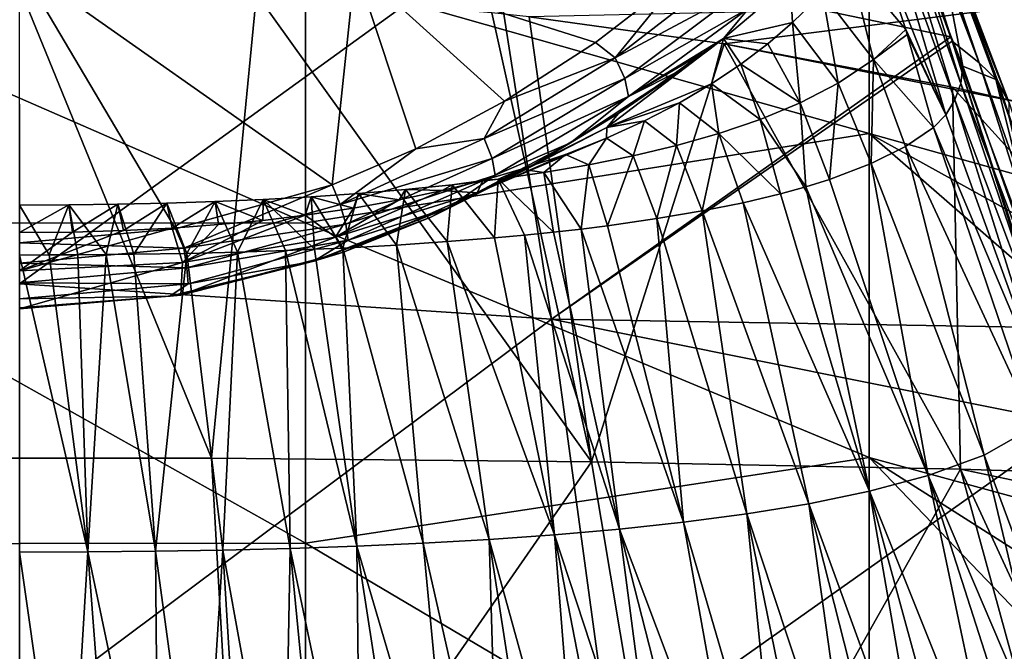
# Model space of a CAD drawing. Header units: millimetres. Extents: x -25 to 26, y -375 to 195.
# Tile 53 of 57: x 0 to 13.27, y 179.06 to 187.57. Entities that reach past the tile are written whole.
import ezdxf

# ---------------------------------------------------------------- set-up
doc = ezdxf.new("R2010")
doc.units = ezdxf.units.MM
doc.header["$LTSCALE"] = 20.092208
for name, color, linetype in [('100', 7, 'CONTINUOUS'), ('104', 7, 'CONTINUOUS'), ('117', 7, 'CONTINUOUS'), ('12', 7, 'CONTINUOUS'), ('24', 7, 'CONTINUOUS'), ('26', 7, 'CONTINUOUS'), ('28', 7, 'CONTINUOUS'), ('29', 7, 'CONTINUOUS'), ('41', 7, 'CONTINUOUS'), ('55', 7, 'CONTINUOUS'), ('56', 7, 'CONTINUOUS'), ('67', 7, 'CONTINUOUS'), ('74', 7, 'CONTINUOUS')]:
    doc.layers.add(name, color=color, linetype=linetype)

msp = doc.modelspace()

# ---------------------------------------------------------------- linework, layer by layer
at = {"layer": '100', "color": 7, "linetype": 'CONTINUOUS', "true_color": 0xa2afbf}
for points in [[(18.749, 187.941, 212.017), (18.749, 186.963, 203.874), (11.452, 190.809, 218.651), (18.749, 187.941, 212.017)], [(11.452, 190.809, 218.651), (18.749, 186.963, 203.874), (11.452, 189.09, 202.371), (11.452, 190.809, 218.651)], [(11.452, 189.09, 202.371), (11.452, 186.037, 186.288), (3.855, 188.199, 190.614), (11.452, 189.09, 202.371)], [(18.749, 185.653, 195.819), (18.749, 183.999, 187.776), (11.452, 189.09, 202.371), (18.749, 185.653, 195.819)], [(11.452, 189.09, 202.371), (18.749, 183.999, 187.776), (11.452, 186.037, 186.288), (11.452, 189.09, 202.371)], [(18.749, 186.963, 203.874), (18.749, 185.653, 195.819), (11.452, 189.09, 202.371), (18.749, 186.963, 203.874)], [(3.855, 188.199, 190.614), (3.855, 184.836, 176.905), (-3.834, 188.193, 190.576), (3.855, 188.199, 190.614)], [(-3.834, 188.193, 190.576), (3.855, 184.836, 176.905), (-3.834, 184.829, 176.875), (-3.834, 188.193, 190.576)], [(3.855, 188.199, 190.614), (11.452, 186.037, 186.288), (3.855, 184.836, 176.905), (3.855, 188.199, 190.614)], [(11.452, 186.037, 186.288), (11.452, 181.67, 170.511), (3.855, 184.836, 176.905), (11.452, 186.037, 186.288)], [(18.749, 182.004, 179.787), (18.749, 179.68, 171.904), (11.452, 186.037, 186.288), (18.749, 182.004, 179.787)], [(11.452, 186.037, 186.288), (18.749, 179.68, 171.904), (11.452, 181.67, 170.511), (11.452, 186.037, 186.288)], [(18.749, 183.999, 187.776), (18.749, 182.004, 179.787), (11.452, 186.037, 186.288), (18.749, 183.999, 187.776)], [(3.855, 184.836, 176.905), (3.855, 180.513, 163.468), (-3.834, 184.829, 176.875), (3.855, 184.836, 176.905)], [(-3.834, 184.829, 176.875), (3.855, 180.513, 163.468), (-3.834, 180.507, 163.445), (-3.834, 184.829, 176.875)], [(3.855, 184.836, 176.905), (11.452, 181.67, 170.511), (3.855, 180.513, 163.468), (3.855, 184.836, 176.905)], [(11.452, 181.67, 170.511), (11.452, 176.019, 155.147), (3.855, 180.513, 163.468), (11.452, 181.67, 170.511)], [(18.749, 177.031, 164.133), (18.749, 174.06, 156.479), (11.452, 181.67, 170.511), (18.749, 177.031, 164.133)], [(11.452, 181.67, 170.511), (18.749, 174.06, 156.479), (11.452, 176.019, 155.147), (11.452, 181.67, 170.511)], [(18.749, 179.68, 171.904), (18.749, 177.031, 164.133), (11.452, 181.67, 170.511), (18.749, 179.68, 171.904)], [(3.855, 180.513, 163.468), (3.855, 175.252, 150.369), (-3.834, 180.507, 163.445), (3.855, 180.513, 163.468)], [(-3.834, 180.507, 163.445), (3.855, 175.252, 150.369), (-3.834, 175.248, 150.354), (-3.834, 180.507, 163.445)], [(3.855, 180.513, 163.468), (11.452, 176.019, 155.147), (3.855, 175.252, 150.369), (3.855, 180.513, 163.468)]]:
    msp.add_3dface(points, dxfattribs=at)
at = {"layer": '104', "color": 7, "linetype": 'CONTINUOUS', "true_color": 0xa2afbf}
for points in [[(-2.589, 181.662, 261.904), (2.587, 181.662, 261.904), (-0.001, 188.007, 258.372), (-2.589, 181.662, 261.904)], [(-0.001, 188.007, 258.372), (2.587, 181.662, 261.904), (3.191, 187.922, 258.272), (-0.001, 188.007, 258.372)], [(2.587, 181.662, 261.904), (7.711, 181.611, 261.179), (3.191, 187.922, 258.272), (2.587, 181.662, 261.904)], [(3.191, 187.922, 258.272), (7.711, 181.611, 261.179), (6.364, 187.668, 257.973), (3.191, 187.922, 258.272)], [(6.364, 187.668, 257.973), (7.711, 181.611, 261.179), (6.868, 187.611, 257.906), (6.364, 187.668, 257.973)], [(6.868, 187.611, 257.906), (7.711, 181.611, 261.179), (9.499, 187.247, 257.473), (6.868, 187.611, 257.906)], [(7.711, 181.611, 261.179), (12.682, 181.511, 259.744), (9.499, 187.247, 257.473), (7.711, 181.611, 261.179)], [(9.499, 187.247, 257.473), (12.682, 181.511, 259.744), (12.575, 186.666, 256.773), (9.499, 187.247, 257.473)], [(12.682, 181.511, 259.744), (17.387, 181.36, 257.636), (12.575, 186.666, 256.773), (12.682, 181.511, 259.744)], [(12.575, 186.666, 256.773), (17.387, 181.36, 257.636), (13.533, 186.45, 256.511), (12.575, 186.666, 256.773)], [(-2.98, 174.786, 264.362), (2.978, 174.786, 264.362), (-2.589, 181.662, 261.904), (-2.98, 174.786, 264.362)], [(-2.589, 181.662, 261.904), (2.978, 174.786, 264.362), (2.587, 181.662, 261.904), (-2.589, 181.662, 261.904)], [(2.587, 181.662, 261.904), (2.978, 174.786, 264.362), (7.711, 181.611, 261.179), (2.587, 181.662, 261.904)], [(2.978, 174.786, 264.362), (8.866, 174.722, 263.451), (7.711, 181.611, 261.179), (2.978, 174.786, 264.362)], [(7.711, 181.611, 261.179), (8.866, 174.722, 263.451), (12.682, 181.511, 259.744), (7.711, 181.611, 261.179)], [(8.866, 174.722, 263.451), (14.592, 174.543, 261.646), (12.682, 181.511, 259.744), (8.866, 174.722, 263.451)], [(14.592, 174.543, 261.646), (15.289, 175.872, 260.948), (12.682, 181.511, 259.744), (14.592, 174.543, 261.646)], [(12.682, 181.511, 259.744), (15.289, 175.872, 260.948), (17.125, 180.579, 258.17), (12.682, 181.511, 259.744)], [(17.387, 181.36, 257.636), (12.682, 181.511, 259.744), (17.125, 180.579, 258.17), (17.387, 181.36, 257.636)]]:
    msp.add_3dface(points, dxfattribs=at)
at = {"layer": '117', "color": 7, "linetype": 'CONTINUOUS', "true_color": 0xa2afbf}
for points in [[(6.868, 187.611, 257.906), (9.499, 187.247, 257.473), (13.553, 187.762, 255.471), (6.868, 187.611, 257.906)], [(9.499, 187.247, 257.473), (13.533, 186.45, 256.511), (13.553, 187.762, 255.471), (9.499, 187.247, 257.473)], [(9.499, 187.247, 257.473), (12.575, 186.666, 256.773), (13.533, 186.45, 256.511), (9.499, 187.247, 257.473)]]:
    msp.add_3dface(points, dxfattribs=at)
at = {"layer": '12', "color": 7, "linetype": 'CONTINUOUS', "true_color": 0xa2afbf}
for points in [[(6.374, 188.633, 79.637), (0, 184.013, 60.112), (0, 189.111, 79.521), (6.374, 188.633, 79.637)], [(7.171, 183.537, 60.252), (0, 184.013, 60.112), (6.374, 188.633, 79.637), (7.171, 183.537, 60.252)], [(12.552, 187.341, 80.531), (7.171, 183.537, 60.252), (6.374, 188.633, 79.637), (12.552, 187.341, 80.531)], [(12.552, 187.341, 80.531), (6.374, 188.633, 79.637), (12.396, 187.792, 82.411), (12.552, 187.341, 80.531)], [(12.571, 187.286, 80.304), (7.171, 183.537, 60.252), (12.552, 187.341, 80.531), (12.571, 187.286, 80.304)], [(13.814, 183.425, 65.356), (7.171, 183.537, 60.252), (12.571, 187.286, 80.304), (13.814, 183.425, 65.356)], [(7.171, 183.537, 60.252), (0, 178.183, 40.957), (0, 184.013, 60.112), (7.171, 183.537, 60.252)], [(7.967, 177.708, 41.112), (0, 178.183, 40.957), (7.171, 183.537, 60.252), (7.967, 177.708, 41.112)], [(14.203, 182.126, 60.703), (7.967, 177.708, 41.112), (7.171, 183.537, 60.252), (14.203, 182.126, 60.703)], [(14.203, 182.126, 60.703), (7.171, 183.537, 60.252), (13.814, 183.425, 65.356), (14.203, 182.126, 60.703)], [(15.785, 176.376, 41.843), (7.967, 177.708, 41.112), (14.203, 182.126, 60.703), (15.785, 176.376, 41.843)]]:
    msp.add_3dface(points, dxfattribs=at)
at = {"layer": '24', "color": 7, "linetype": 'CONTINUOUS', "true_color": 0xa2afbf}
for points in [[(13.691, 182.091, 71.699), (12.319, 186.121, 88.185), (11.944, 185.865, 88.243), (13.691, 182.091, 71.699)], [(11.478, 185.633, 88.296), (13.003, 181.703, 71.8), (11.944, 185.865, 88.243), (11.478, 185.633, 88.296)], [(13.003, 181.703, 71.8), (13.691, 182.091, 71.699), (11.944, 185.865, 88.243), (13.003, 181.703, 71.8)], [(10.918, 185.42, 88.344), (12.249, 181.428, 71.873), (11.478, 185.633, 88.296), (10.918, 185.42, 88.344)], [(12.249, 181.428, 71.873), (13.003, 181.703, 71.8), (11.478, 185.633, 88.296), (12.249, 181.428, 71.873)], [(10.255, 185.226, 88.388), (11.457, 181.215, 71.928), (10.599, 185.321, 88.366), (10.255, 185.226, 88.388)], [(10.599, 185.321, 88.366), (12.249, 181.428, 71.873), (10.918, 185.42, 88.344), (10.599, 185.321, 88.366)], [(11.457, 181.215, 71.928), (12.249, 181.428, 71.873), (10.599, 185.321, 88.366), (11.457, 181.215, 71.928)], [(9.753, 185.106, 88.415), (11.457, 181.215, 71.928), (10.255, 185.226, 88.388), (9.753, 185.106, 88.415)], [(9.199, 184.994, 88.44), (10.639, 181.046, 71.972), (9.753, 185.106, 88.415), (9.199, 184.994, 88.44)], [(10.639, 181.046, 71.972), (11.457, 181.215, 71.928), (9.753, 185.106, 88.415), (10.639, 181.046, 71.972)], [(8.591, 184.891, 88.464), (9.801, 180.91, 72.008), (9.199, 184.994, 88.44), (8.591, 184.891, 88.464)], [(9.801, 180.91, 72.008), (10.639, 181.046, 71.972), (9.199, 184.994, 88.44), (9.801, 180.91, 72.008)], [(7.568, 184.751, 88.495), (8.949, 180.797, 72.037), (7.924, 184.796, 88.485), (7.568, 184.751, 88.495)], [(7.924, 184.796, 88.485), (8.949, 180.797, 72.037), (8.591, 184.891, 88.464), (7.924, 184.796, 88.485)], [(8.949, 180.797, 72.037), (9.801, 180.91, 72.008), (8.591, 184.891, 88.464), (8.949, 180.797, 72.037)], [(6.403, 184.632, 88.522), (7.212, 180.629, 72.081), (6.808, 184.669, 88.514), (6.403, 184.632, 88.522)], [(6.808, 184.669, 88.514), (8.086, 180.705, 72.061), (7.196, 184.709, 88.505), (6.808, 184.669, 88.514)], [(7.212, 180.629, 72.081), (8.086, 180.705, 72.061), (6.808, 184.669, 88.514), (7.212, 180.629, 72.081)], [(7.196, 184.709, 88.505), (8.086, 180.705, 72.061), (7.568, 184.751, 88.495), (7.196, 184.709, 88.505)], [(8.086, 180.705, 72.061), (8.949, 180.797, 72.037), (7.568, 184.751, 88.495), (8.086, 180.705, 72.061)], [(4.356, 184.495, 88.553), (5.441, 180.516, 72.111), (5.081, 184.535, 88.544), (4.356, 184.495, 88.553)], [(5.081, 184.535, 88.544), (6.33, 180.566, 72.098), (5.762, 184.581, 88.534), (5.081, 184.535, 88.544)], [(5.441, 180.516, 72.111), (6.33, 180.566, 72.098), (5.081, 184.535, 88.544), (5.441, 180.516, 72.111)], [(5.762, 184.581, 88.534), (7.212, 180.629, 72.081), (6.403, 184.632, 88.522), (5.762, 184.581, 88.534)], [(6.33, 180.566, 72.098), (7.212, 180.629, 72.081), (5.762, 184.581, 88.534), (6.33, 180.566, 72.098)], [(0, 184.4, 88.575), (0.917, 180.398, 72.142), (0.398, 184.401, 88.575), (0, 184.4, 88.575)], [(0, 184.4, 88.575), (0, 180.395, 72.142), (0.917, 180.398, 72.142), (0, 184.4, 88.575)], [(0.398, 184.401, 88.575), (0.917, 180.398, 72.142), (0.786, 184.402, 88.574), (0.398, 184.401, 88.575)], [(0.786, 184.402, 88.574), (0.917, 180.398, 72.142), (1.166, 184.406, 88.573), (0.786, 184.402, 88.574)], [(0.917, 180.398, 72.142), (1.831, 180.407, 72.139), (1.166, 184.406, 88.573), (0.917, 180.398, 72.142)], [(1.166, 184.406, 88.573), (1.831, 180.407, 72.139), (1.537, 184.41, 88.572), (1.166, 184.406, 88.573)], [(1.537, 184.41, 88.572), (1.831, 180.407, 72.139), (2.253, 184.423, 88.57), (1.537, 184.41, 88.572)], [(1.831, 180.407, 72.139), (2.741, 180.422, 72.135), (2.253, 184.423, 88.57), (1.831, 180.407, 72.139)], [(2.253, 184.423, 88.57), (2.741, 180.422, 72.135), (2.935, 184.44, 88.566), (2.253, 184.423, 88.57)], [(2.741, 180.422, 72.135), (3.646, 180.445, 72.129), (2.935, 184.44, 88.566), (2.741, 180.422, 72.135)], [(2.935, 184.44, 88.566), (3.646, 180.445, 72.129), (3.585, 184.462, 88.561), (2.935, 184.44, 88.566)], [(3.585, 184.462, 88.561), (4.546, 180.476, 72.121), (3.976, 184.478, 88.557), (3.585, 184.462, 88.561)], [(3.646, 180.445, 72.129), (4.546, 180.476, 72.121), (3.585, 184.462, 88.561), (3.646, 180.445, 72.129)], [(3.976, 184.478, 88.557), (4.546, 180.476, 72.121), (4.356, 184.495, 88.553), (3.976, 184.478, 88.557)], [(4.546, 180.476, 72.121), (5.441, 180.516, 72.111), (4.356, 184.495, 88.553), (4.546, 180.476, 72.121)], [(13.003, 181.703, 71.8), (14.637, 177.281, 55.426), (13.691, 182.091, 71.699), (13.003, 181.703, 71.8)], [(12.249, 181.428, 71.873), (14.107, 177.062, 55.492), (13.003, 181.703, 71.8), (12.249, 181.428, 71.873)], [(14.107, 177.062, 55.492), (14.637, 177.281, 55.426), (13.003, 181.703, 71.8), (14.107, 177.062, 55.492)], [(11.457, 181.215, 71.928), (13.223, 176.796, 55.57), (12.249, 181.428, 71.873), (11.457, 181.215, 71.928)], [(13.223, 176.796, 55.57), (13.692, 176.926, 55.532), (12.249, 181.428, 71.873), (13.223, 176.796, 55.57)], [(13.692, 176.926, 55.532), (14.107, 177.062, 55.492), (12.249, 181.428, 71.873), (13.692, 176.926, 55.532)], [(10.639, 181.046, 71.972), (12.262, 176.586, 55.633), (11.457, 181.215, 71.928), (10.639, 181.046, 71.972)], [(12.262, 176.586, 55.633), (12.697, 176.674, 55.607), (11.457, 181.215, 71.928), (12.262, 176.586, 55.633)], [(12.697, 176.674, 55.607), (13.223, 176.796, 55.57), (11.457, 181.215, 71.928), (12.697, 176.674, 55.607)], [(9.801, 180.91, 72.008), (11.284, 176.423, 55.681), (10.639, 181.046, 71.972), (9.801, 180.91, 72.008)], [(11.284, 176.423, 55.681), (11.792, 176.503, 55.657), (10.639, 181.046, 71.972), (11.284, 176.423, 55.681)], [(11.792, 176.503, 55.657), (12.262, 176.586, 55.633), (10.639, 181.046, 71.972), (11.792, 176.503, 55.657)], [(8.086, 180.705, 72.061), (9.768, 176.236, 55.737), (8.949, 180.797, 72.037), (8.086, 180.705, 72.061)], [(8.949, 180.797, 72.037), (10.266, 176.291, 55.72), (9.801, 180.91, 72.008), (8.949, 180.797, 72.037)], [(9.768, 176.236, 55.737), (10.266, 176.291, 55.72), (8.949, 180.797, 72.037), (9.768, 176.236, 55.737)], [(10.266, 176.291, 55.72), (10.735, 176.348, 55.704), (9.801, 180.91, 72.008), (10.266, 176.291, 55.72)], [(10.735, 176.348, 55.704), (11.284, 176.423, 55.681), (9.801, 180.91, 72.008), (10.735, 176.348, 55.704)], [(7.212, 180.629, 72.081), (8.683, 176.136, 55.766), (8.086, 180.705, 72.061), (7.212, 180.629, 72.081)], [(8.683, 176.136, 55.766), (9.241, 176.184, 55.752), (8.086, 180.705, 72.061), (8.683, 176.136, 55.766)], [(9.241, 176.184, 55.752), (9.768, 176.236, 55.737), (8.086, 180.705, 72.061), (9.241, 176.184, 55.752)], [(5.441, 180.516, 72.111), (6.463, 175.992, 55.809), (6.33, 180.566, 72.098), (5.441, 180.516, 72.111)], [(6.33, 180.566, 72.098), (7.574, 176.055, 55.79), (7.212, 180.629, 72.081), (6.33, 180.566, 72.098)], [(6.463, 175.992, 55.809), (7.032, 176.022, 55.8), (6.33, 180.566, 72.098), (6.463, 175.992, 55.809)], [(7.032, 176.022, 55.8), (7.574, 176.055, 55.79), (6.33, 180.566, 72.098), (7.032, 176.022, 55.8)], [(7.574, 176.055, 55.79), (8.092, 176.09, 55.78), (7.212, 180.629, 72.081), (7.574, 176.055, 55.79)], [(8.092, 176.09, 55.78), (8.683, 176.136, 55.766), (7.212, 180.629, 72.081), (8.092, 176.09, 55.78)], [(0, 180.395, 72.142), (0.644, 175.852, 55.851), (0.917, 180.398, 72.142), (0, 180.395, 72.142)], [(0, 175.851, 55.851), (0.644, 175.852, 55.851), (0, 180.395, 72.142), (0, 175.851, 55.851)], [(0.644, 175.852, 55.851), (1.267, 175.856, 55.85), (0.917, 180.398, 72.142), (0.644, 175.852, 55.851)], [(0.917, 180.398, 72.142), (1.871, 175.861, 55.848), (1.831, 180.407, 72.139), (0.917, 180.398, 72.142)], [(1.267, 175.856, 55.85), (1.871, 175.861, 55.848), (0.917, 180.398, 72.142), (1.267, 175.856, 55.85)], [(1.831, 180.407, 72.139), (2.453, 175.868, 55.846), (2.741, 180.422, 72.135), (1.831, 180.407, 72.139)], [(1.871, 175.861, 55.848), (2.453, 175.868, 55.846), (1.831, 180.407, 72.139), (1.871, 175.861, 55.848)], [(2.453, 175.868, 55.846), (3.016, 175.878, 55.843), (2.741, 180.422, 72.135), (2.453, 175.868, 55.846)], [(2.741, 180.422, 72.135), (3.56, 175.889, 55.84), (3.646, 180.445, 72.129), (2.741, 180.422, 72.135)], [(3.016, 175.878, 55.843), (3.56, 175.889, 55.84), (2.741, 180.422, 72.135), (3.016, 175.878, 55.843)], [(3.56, 175.889, 55.84), (4.086, 175.902, 55.836), (3.646, 180.445, 72.129), (3.56, 175.889, 55.84)], [(3.646, 180.445, 72.129), (4.595, 175.917, 55.831), (4.546, 180.476, 72.121), (3.646, 180.445, 72.129)], [(4.086, 175.902, 55.836), (4.595, 175.917, 55.831), (3.646, 180.445, 72.129), (4.086, 175.902, 55.836)], [(4.546, 180.476, 72.121), (5.869, 175.964, 55.817), (5.441, 180.516, 72.111), (4.546, 180.476, 72.121)], [(4.595, 175.917, 55.831), (5.246, 175.939, 55.825), (4.546, 180.476, 72.121), (4.595, 175.917, 55.831)], [(5.246, 175.939, 55.825), (5.869, 175.964, 55.817), (4.546, 180.476, 72.121), (5.246, 175.939, 55.825)], [(5.869, 175.964, 55.817), (6.463, 175.992, 55.809), (5.441, 180.516, 72.111), (5.869, 175.964, 55.817)]]:
    msp.add_3dface(points, dxfattribs=at)
at = {"layer": '26', "color": 7, "linetype": 'CONTINUOUS', "true_color": 0xa2afbf}
for points in [[(11.948, 187.44, 93.829), (11.5, 188.789, 99.953), (11.182, 188.351, 99.88), (11.948, 187.44, 93.829)], [(10.822, 187.932, 99.81), (11.513, 187.037, 93.852), (11.182, 188.351, 99.88), (10.822, 187.932, 99.81)], [(11.513, 187.037, 93.852), (11.948, 187.44, 93.829), (11.182, 188.351, 99.88), (11.513, 187.037, 93.852)], [(10.421, 187.536, 99.743), (11.033, 186.716, 93.861), (10.822, 187.932, 99.81), (10.421, 187.536, 99.743)], [(11.033, 186.716, 93.861), (11.513, 187.037, 93.852), (10.822, 187.932, 99.81), (11.033, 186.716, 93.861)], [(10.087, 187.25, 99.696), (10.52, 186.451, 93.868), (10.421, 187.536, 99.743), (10.087, 187.25, 99.696)], [(10.52, 186.451, 93.868), (11.033, 186.716, 93.861), (10.421, 187.536, 99.743), (10.52, 186.451, 93.868)], [(11.948, 187.44, 93.829), (11.513, 187.037, 93.852), (11.966, 187.375, 93.553), (11.948, 187.44, 93.829)], [(11.513, 187.037, 93.852), (12.319, 186.121, 88.185), (11.966, 187.375, 93.553), (11.513, 187.037, 93.852)], [(9.724, 186.974, 99.649), (10.52, 186.451, 93.868), (10.087, 187.25, 99.696), (9.724, 186.974, 99.649)], [(11.033, 186.716, 93.861), (11.478, 185.633, 88.296), (11.513, 187.037, 93.852), (11.033, 186.716, 93.861)], [(11.478, 185.633, 88.296), (11.944, 185.865, 88.243), (11.513, 187.037, 93.852), (11.478, 185.633, 88.296)], [(11.944, 185.865, 88.243), (12.319, 186.121, 88.185), (11.513, 187.037, 93.852), (11.944, 185.865, 88.243)], [(9.328, 186.708, 99.605), (9.983, 186.228, 93.874), (9.724, 186.974, 99.649), (9.328, 186.708, 99.605)], [(9.983, 186.228, 93.874), (10.52, 186.451, 93.868), (9.724, 186.974, 99.649), (9.983, 186.228, 93.874)], [(8.895, 186.452, 99.562), (9.427, 186.039, 93.88), (9.328, 186.708, 99.605), (8.895, 186.452, 99.562)], [(9.427, 186.039, 93.88), (9.983, 186.228, 93.874), (9.328, 186.708, 99.605), (9.427, 186.039, 93.88)], [(10.52, 186.451, 93.868), (10.918, 185.42, 88.344), (11.033, 186.716, 93.861), (10.52, 186.451, 93.868)], [(10.918, 185.42, 88.344), (11.478, 185.633, 88.296), (11.033, 186.716, 93.861), (10.918, 185.42, 88.344)], [(8.425, 186.208, 99.521), (8.854, 185.877, 93.884), (8.895, 186.452, 99.562), (8.425, 186.208, 99.521)], [(8.854, 185.877, 93.884), (9.427, 186.039, 93.88), (8.895, 186.452, 99.562), (8.854, 185.877, 93.884)], [(9.983, 186.228, 93.874), (10.599, 185.321, 88.366), (10.52, 186.451, 93.868), (9.983, 186.228, 93.874)], [(10.599, 185.321, 88.366), (10.918, 185.42, 88.344), (10.52, 186.451, 93.868), (10.599, 185.321, 88.366)], [(7.913, 185.976, 99.482), (8.269, 185.738, 93.888), (8.425, 186.208, 99.521), (7.913, 185.976, 99.482)], [(8.269, 185.738, 93.888), (8.854, 185.877, 93.884), (8.425, 186.208, 99.521), (8.269, 185.738, 93.888)], [(9.427, 186.039, 93.88), (10.255, 185.226, 88.388), (9.983, 186.228, 93.874), (9.427, 186.039, 93.88)], [(10.255, 185.226, 88.388), (10.599, 185.321, 88.366), (9.983, 186.228, 93.874), (10.255, 185.226, 88.388)], [(7.359, 185.758, 99.446), (7.673, 185.618, 93.892), (7.913, 185.976, 99.482), (7.359, 185.758, 99.446)], [(7.673, 185.618, 93.892), (8.269, 185.738, 93.888), (7.913, 185.976, 99.482), (7.673, 185.618, 93.892)], [(8.854, 185.877, 93.884), (9.199, 184.994, 88.44), (9.427, 186.039, 93.88), (8.854, 185.877, 93.884)], [(9.199, 184.994, 88.44), (9.753, 185.106, 88.415), (9.427, 186.039, 93.88), (9.199, 184.994, 88.44)], [(9.753, 185.106, 88.415), (10.255, 185.226, 88.388), (9.427, 186.039, 93.88), (9.753, 185.106, 88.415)], [(8.269, 185.738, 93.888), (8.591, 184.891, 88.464), (8.854, 185.877, 93.884), (8.269, 185.738, 93.888)], [(8.591, 184.891, 88.464), (9.199, 184.994, 88.44), (8.854, 185.877, 93.884), (8.591, 184.891, 88.464)], [(6.759, 185.556, 99.412), (7.067, 185.514, 93.895), (7.359, 185.758, 99.446), (6.759, 185.556, 99.412)], [(7.067, 185.514, 93.895), (7.673, 185.618, 93.892), (7.359, 185.758, 99.446), (7.067, 185.514, 93.895)], [(7.673, 185.618, 93.892), (7.924, 184.796, 88.485), (8.269, 185.738, 93.888), (7.673, 185.618, 93.892)], [(7.924, 184.796, 88.485), (8.591, 184.891, 88.464), (8.269, 185.738, 93.888), (7.924, 184.796, 88.485)], [(7.067, 185.514, 93.895), (7.568, 184.751, 88.495), (7.673, 185.618, 93.892), (7.067, 185.514, 93.895)], [(7.568, 184.751, 88.495), (7.924, 184.796, 88.485), (7.673, 185.618, 93.892), (7.568, 184.751, 88.495)], [(6.244, 185.407, 99.387), (6.453, 185.425, 93.897), (6.759, 185.556, 99.412), (6.244, 185.407, 99.387)], [(6.453, 185.425, 93.897), (7.067, 185.514, 93.895), (6.759, 185.556, 99.412), (6.453, 185.425, 93.897)], [(6.453, 185.425, 93.897), (7.196, 184.709, 88.505), (7.067, 185.514, 93.895), (6.453, 185.425, 93.897)], [(7.196, 184.709, 88.505), (7.568, 184.751, 88.495), (7.067, 185.514, 93.895), (7.196, 184.709, 88.505)], [(5.203, 185.284, 93.901), (5.762, 184.581, 88.534), (5.831, 185.349, 93.899), (5.203, 185.284, 93.901)], [(5.203, 185.284, 93.901), (5.831, 185.349, 93.899), (5.697, 185.269, 99.364), (5.203, 185.284, 93.901)], [(5.697, 185.269, 99.364), (5.831, 185.349, 93.899), (6.244, 185.407, 99.387), (5.697, 185.269, 99.364)], [(5.762, 184.581, 88.534), (6.403, 184.632, 88.522), (5.831, 185.349, 93.899), (5.762, 184.581, 88.534)], [(5.831, 185.349, 93.899), (6.403, 184.632, 88.522), (6.453, 185.425, 93.897), (5.831, 185.349, 93.899)], [(5.831, 185.349, 93.899), (6.453, 185.425, 93.897), (6.244, 185.407, 99.387), (5.831, 185.349, 93.899)], [(6.403, 184.632, 88.522), (6.808, 184.669, 88.514), (6.453, 185.425, 93.897), (6.403, 184.632, 88.522)], [(6.808, 184.669, 88.514), (7.196, 184.709, 88.505), (6.453, 185.425, 93.897), (6.808, 184.669, 88.514)], [(3.284, 185.148, 93.905), (3.976, 184.478, 88.557), (3.929, 185.185, 93.904), (3.284, 185.148, 93.905)], [(3.284, 185.148, 93.905), (3.929, 185.185, 93.904), (3.85, 184.936, 99.308), (3.284, 185.148, 93.905)], [(3.85, 184.936, 99.308), (3.929, 185.185, 93.904), (4.502, 185.033, 99.324), (3.85, 184.936, 99.308)], [(3.929, 185.185, 93.904), (4.356, 184.495, 88.553), (4.569, 185.23, 93.903), (3.929, 185.185, 93.904)], [(3.929, 185.185, 93.904), (4.569, 185.23, 93.903), (4.502, 185.033, 99.324), (3.929, 185.185, 93.904)], [(3.976, 184.478, 88.557), (4.356, 184.495, 88.553), (3.929, 185.185, 93.904), (3.976, 184.478, 88.557)], [(4.356, 184.495, 88.553), (5.081, 184.535, 88.544), (4.569, 185.23, 93.903), (4.356, 184.495, 88.553)], [(4.502, 185.033, 99.324), (4.569, 185.23, 93.903), (5.117, 185.144, 99.343), (4.502, 185.033, 99.324)], [(4.569, 185.23, 93.903), (5.081, 184.535, 88.544), (5.203, 185.284, 93.901), (4.569, 185.23, 93.903)], [(4.569, 185.23, 93.903), (5.203, 185.284, 93.901), (5.117, 185.144, 99.343), (4.569, 185.23, 93.903)], [(5.081, 184.535, 88.544), (5.762, 184.581, 88.534), (5.203, 185.284, 93.901), (5.081, 184.535, 88.544)], [(5.117, 185.144, 99.343), (5.203, 185.284, 93.901), (5.697, 185.269, 99.364), (5.117, 185.144, 99.343)], [(0, 185.072, 93.907), (0.398, 184.401, 88.575), (0.664, 185.075, 93.907), (0, 185.072, 93.907)], [(0, 184.703, 99.269), (0, 185.072, 93.907), (0.664, 185.075, 93.907), (0, 184.703, 99.269)], [(0, 184.703, 99.269), (0.664, 185.075, 93.907), (0.713, 184.71, 99.27), (0, 184.703, 99.269)], [(0, 184.4, 88.575), (0.398, 184.401, 88.575), (0, 185.072, 93.907), (0, 184.4, 88.575)], [(0.398, 184.401, 88.575), (0.786, 184.402, 88.574), (0.664, 185.075, 93.907), (0.398, 184.401, 88.575)], [(0.664, 185.075, 93.907), (1.166, 184.406, 88.573), (1.325, 185.084, 93.907), (0.664, 185.075, 93.907)], [(0.664, 185.075, 93.907), (1.325, 185.084, 93.907), (0.713, 184.71, 99.27), (0.664, 185.075, 93.907)], [(0.786, 184.402, 88.574), (1.166, 184.406, 88.573), (0.664, 185.075, 93.907), (0.786, 184.402, 88.574)], [(0.713, 184.71, 99.27), (1.325, 185.084, 93.907), (1.398, 184.73, 99.274), (0.713, 184.71, 99.27)], [(1.166, 184.406, 88.573), (1.537, 184.41, 88.572), (1.325, 185.084, 93.907), (1.166, 184.406, 88.573)], [(1.325, 185.084, 93.907), (1.537, 184.41, 88.572), (1.982, 185.098, 93.906), (1.325, 185.084, 93.907)], [(1.325, 185.084, 93.907), (1.982, 185.098, 93.906), (1.398, 184.73, 99.274), (1.325, 185.084, 93.907)], [(1.398, 184.73, 99.274), (1.982, 185.098, 93.906), (2.054, 184.764, 99.279), (1.398, 184.73, 99.274)], [(1.537, 184.41, 88.572), (2.253, 184.423, 88.57), (1.982, 185.098, 93.906), (1.537, 184.41, 88.572)], [(1.982, 185.098, 93.906), (2.253, 184.423, 88.57), (2.635, 185.12, 93.906), (1.982, 185.098, 93.906)], [(1.982, 185.098, 93.906), (2.635, 185.12, 93.906), (2.054, 184.764, 99.279), (1.982, 185.098, 93.906)], [(2.054, 184.764, 99.279), (2.635, 185.12, 93.906), (2.681, 184.81, 99.287), (2.054, 184.764, 99.279)], [(2.253, 184.423, 88.57), (2.935, 184.44, 88.566), (2.635, 185.12, 93.906), (2.253, 184.423, 88.57)], [(2.635, 185.12, 93.906), (2.935, 184.44, 88.566), (3.284, 185.148, 93.905), (2.635, 185.12, 93.906)], [(2.635, 185.12, 93.906), (3.284, 185.148, 93.905), (3.279, 184.867, 99.297), (2.635, 185.12, 93.906)], [(2.681, 184.81, 99.287), (2.635, 185.12, 93.906), (3.279, 184.867, 99.297), (2.681, 184.81, 99.287)], [(2.935, 184.44, 88.566), (3.585, 184.462, 88.561), (3.284, 185.148, 93.905), (2.935, 184.44, 88.566)], [(3.279, 184.867, 99.297), (3.284, 185.148, 93.905), (3.85, 184.936, 99.308), (3.279, 184.867, 99.297)], [(3.585, 184.462, 88.561), (3.976, 184.478, 88.557), (3.284, 185.148, 93.905), (3.585, 184.462, 88.561)]]:
    msp.add_3dface(points, dxfattribs=at)
at = {"layer": '28', "color": 7, "linetype": 'CONTINUOUS', "true_color": 0xa2afbf}
for points in [[(9.487, 187.32, 102.867), (10.421, 187.536, 99.743), (10.386, 188.078, 102.263), (9.487, 187.32, 102.867)], [(10.421, 187.536, 99.743), (10.822, 187.932, 99.81), (10.386, 188.078, 102.263), (10.421, 187.536, 99.743)], [(10.087, 187.25, 99.696), (10.421, 187.536, 99.743), (9.487, 187.32, 102.867), (10.087, 187.25, 99.696)], [(7.916, 186.121, 102.666), (9.328, 186.708, 99.605), (9.487, 187.32, 102.867), (7.916, 186.121, 102.666)], [(7.916, 186.121, 102.666), (9.487, 187.32, 102.867), (8.071, 186.307, 103.644), (7.916, 186.121, 102.666)], [(8.071, 186.307, 103.644), (9.487, 187.32, 102.867), (8.941, 186.907, 103.189), (8.071, 186.307, 103.644)], [(9.487, 187.32, 102.867), (9.309, 187.182, 102.975), (8.941, 186.907, 103.189), (9.487, 187.32, 102.867)], [(9.328, 186.708, 99.605), (9.724, 186.974, 99.649), (9.487, 187.32, 102.867), (9.328, 186.708, 99.605)], [(9.724, 186.974, 99.649), (10.087, 187.25, 99.696), (9.487, 187.32, 102.867), (9.724, 186.974, 99.649)], [(8.895, 186.452, 99.562), (9.328, 186.708, 99.605), (7.916, 186.121, 102.666), (8.895, 186.452, 99.562)], [(8.425, 186.208, 99.521), (8.895, 186.452, 99.562), (7.916, 186.121, 102.666), (8.425, 186.208, 99.521)], [(6.787, 185.536, 104.201), (7.916, 186.121, 102.666), (8.071, 186.307, 103.644), (6.787, 185.536, 104.201)], [(6.169, 185.241, 102.518), (7.913, 185.976, 99.482), (7.916, 186.121, 102.666), (6.169, 185.241, 102.518)], [(6.169, 185.241, 102.518), (7.916, 186.121, 102.666), (6.787, 185.536, 104.201), (6.169, 185.241, 102.518)], [(7.913, 185.976, 99.482), (8.425, 186.208, 99.521), (7.916, 186.121, 102.666), (7.913, 185.976, 99.482)], [(7.359, 185.758, 99.446), (7.913, 185.976, 99.482), (6.169, 185.241, 102.518), (7.359, 185.758, 99.446)], [(6.759, 185.556, 99.412), (7.359, 185.758, 99.446), (6.169, 185.241, 102.518), (6.759, 185.556, 99.412)], [(5.544, 184.913, 104.627), (6.169, 185.241, 102.518), (6.787, 185.536, 104.201), (5.544, 184.913, 104.627)], [(6.244, 185.407, 99.387), (6.759, 185.556, 99.412), (6.169, 185.241, 102.518), (6.244, 185.407, 99.387)], [(5.697, 185.269, 99.364), (6.244, 185.407, 99.387), (6.169, 185.241, 102.518), (5.697, 185.269, 99.364)], [(5.117, 185.144, 99.343), (5.697, 185.269, 99.364), (4.258, 184.642, 102.418), (5.117, 185.144, 99.343)], [(4.258, 184.642, 102.418), (5.697, 185.269, 99.364), (6.169, 185.241, 102.518), (4.258, 184.642, 102.418)], [(4.258, 184.642, 102.418), (6.169, 185.241, 102.518), (4.368, 184.438, 104.937), (4.258, 184.642, 102.418)], [(4.368, 184.438, 104.937), (6.169, 185.241, 102.518), (5.544, 184.913, 104.627), (4.368, 184.438, 104.937)], [(4.502, 185.033, 99.324), (5.117, 185.144, 99.343), (4.258, 184.642, 102.418), (4.502, 185.033, 99.324)], [(3.279, 184.867, 99.297), (3.85, 184.936, 99.308), (2.197, 184.298, 102.36), (3.279, 184.867, 99.297)], [(2.197, 184.298, 102.36), (3.85, 184.936, 99.308), (4.258, 184.642, 102.418), (2.197, 184.298, 102.36)], [(3.85, 184.936, 99.308), (4.502, 185.033, 99.324), (4.258, 184.642, 102.418), (3.85, 184.936, 99.308)], [(2.054, 184.764, 99.279), (2.681, 184.81, 99.287), (2.197, 184.298, 102.36), (2.054, 184.764, 99.279)], [(2.681, 184.81, 99.287), (3.279, 184.867, 99.297), (2.197, 184.298, 102.36), (2.681, 184.81, 99.287)], [(1.398, 184.73, 99.274), (2.054, 184.764, 99.279), (0, 184.188, 102.342), (1.398, 184.73, 99.274)], [(0, 184.188, 102.342), (2.054, 184.764, 99.279), (2.197, 184.298, 102.36), (0, 184.188, 102.342)], [(0.713, 184.71, 99.27), (1.398, 184.73, 99.274), (0, 184.188, 102.342), (0.713, 184.71, 99.27)], [(0, 184.703, 99.269), (0.713, 184.71, 99.27), (0, 184.188, 102.342), (0, 184.703, 99.269)], [(2.197, 184.298, 102.36), (4.258, 184.642, 102.418), (2.172, 183.858, 105.301), (2.197, 184.298, 102.36)], [(2.172, 183.858, 105.301), (4.258, 184.642, 102.418), (4.368, 184.438, 104.937), (2.172, 183.858, 105.301)], [(0, 183.674, 105.415), (0, 184.188, 102.342), (2.197, 184.298, 102.36), (0, 183.674, 105.415)], [(0, 183.674, 105.415), (2.197, 184.298, 102.36), (2.172, 183.858, 105.301), (0, 183.674, 105.415)]]:
    msp.add_3dface(points, dxfattribs=at)
at = {"layer": '29', "color": 7, "linetype": 'CONTINUOUS', "true_color": 0xa2afbf}
for points in [[(12.258, 188.105, 93.426), (12.716, 186.946, 88.033), (12.305, 189.064, 92.776), (12.258, 188.105, 93.426)], [(12.305, 189.064, 92.776), (12.716, 186.946, 88.033), (13.16, 186.768, 82.72), (12.305, 189.064, 92.776)], [(12.716, 186.946, 88.033), (14.121, 182.934, 71.516), (13.16, 186.768, 82.72), (12.716, 186.946, 88.033)], [(13.16, 186.768, 82.72), (14.121, 182.934, 71.516), (13.338, 186.261, 80.619), (13.16, 186.768, 82.72)]]:
    msp.add_3dface(points, dxfattribs=at)
at = {"layer": '41', "color": 7, "linetype": 'CONTINUOUS', "true_color": 0xa2afbf}
for points in [[(-0.005, 188.318, 104.541), (0, 184.563, 106.148), (2.101, 184.753, 106.023), (-0.005, 188.318, 104.541)], [(4.522, 188.296, 104.295), (-0.005, 188.318, 104.541), (4.213, 185.347, 105.63), (4.522, 188.296, 104.295)], [(4.213, 185.347, 105.63), (-0.005, 188.318, 104.541), (2.101, 184.753, 106.023), (4.213, 185.347, 105.63)], [(5.342, 185.833, 105.301), (4.522, 188.296, 104.295), (4.213, 185.347, 105.63), (5.342, 185.833, 105.301)], [(8.933, 188.17, 103.602), (4.522, 188.296, 104.295), (7.761, 187.267, 104.28), (8.933, 188.17, 103.602)], [(7.761, 187.267, 104.28), (4.522, 188.296, 104.295), (6.535, 186.473, 104.855), (7.761, 187.267, 104.28)], [(6.535, 186.473, 104.855), (4.522, 188.296, 104.295), (5.342, 185.833, 105.301), (6.535, 186.473, 104.855)]]:
    msp.add_3dface(points, dxfattribs=at)
at = {"layer": '55', "color": 7, "linetype": 'CONTINUOUS', "true_color": 0xa2afbf}
for points in [[(14.121, 182.934, 71.516), (12.716, 186.946, 88.033), (12.687, 186.714, 88.083), (14.121, 182.934, 71.516)], [(12.609, 186.492, 88.126), (14.067, 182.617, 71.594), (12.687, 186.714, 88.083), (12.609, 186.492, 88.126)], [(14.067, 182.617, 71.594), (14.121, 182.934, 71.516), (12.687, 186.714, 88.083), (14.067, 182.617, 71.594)], [(12.485, 186.292, 88.161), (13.919, 182.327, 71.657), (12.609, 186.492, 88.126), (12.485, 186.292, 88.161)], [(13.919, 182.327, 71.657), (14.067, 182.617, 71.594), (12.609, 186.492, 88.126), (13.919, 182.327, 71.657)], [(12.319, 186.121, 88.185), (13.919, 182.327, 71.657), (12.485, 186.292, 88.161), (12.319, 186.121, 88.185)], [(12.319, 186.121, 88.185), (13.691, 182.091, 71.699), (13.919, 182.327, 71.657), (12.319, 186.121, 88.185)]]:
    msp.add_3dface(points, dxfattribs=at)
at = {"layer": '56', "color": 7, "linetype": 'CONTINUOUS', "true_color": 0xa2afbf}
for points in [[(12.609, 186.492, 88.126), (11.714, 189.425, 99.844), (11.658, 189.092, 99.907), (12.609, 186.492, 88.126)], [(12.258, 188.105, 93.426), (11.714, 189.425, 99.844), (12.687, 186.714, 88.083), (12.258, 188.105, 93.426)], [(11.714, 189.425, 99.844), (12.609, 186.492, 88.126), (12.687, 186.714, 88.083), (11.714, 189.425, 99.844)], [(11.5, 188.789, 99.953), (12.485, 186.292, 88.161), (11.658, 189.092, 99.907), (11.5, 188.789, 99.953)], [(12.485, 186.292, 88.161), (12.609, 186.492, 88.126), (11.658, 189.092, 99.907), (12.485, 186.292, 88.161)], [(11.5, 188.789, 99.953), (11.948, 187.44, 93.829), (12.485, 186.292, 88.161), (11.5, 188.789, 99.953)], [(12.716, 186.946, 88.033), (12.258, 188.105, 93.426), (12.687, 186.714, 88.083), (12.716, 186.946, 88.033)], [(11.948, 187.44, 93.829), (11.966, 187.375, 93.553), (12.485, 186.292, 88.161), (11.948, 187.44, 93.829)], [(11.966, 187.375, 93.553), (12.319, 186.121, 88.185), (12.485, 186.292, 88.161), (11.966, 187.375, 93.553)]]:
    msp.add_3dface(points, dxfattribs=at)
at = {"layer": '67', "color": 7, "linetype": 'CONTINUOUS', "true_color": 0xa2afbf}
for points in [[(8.933, 188.17, 103.602), (8.028, 187.058, 104.249), (9.613, 188.288, 103.298), (8.933, 188.17, 103.602)], [(8.028, 187.058, 104.249), (9.773, 187.995, 103.166), (9.613, 188.288, 103.298), (8.028, 187.058, 104.249)], [(8.933, 188.17, 103.602), (7.761, 187.267, 104.28), (8.028, 187.058, 104.249), (8.933, 188.17, 103.602)], [(8.159, 186.781, 104.136), (9.773, 187.995, 103.166), (8.028, 187.058, 104.249), (8.159, 186.781, 104.136)], [(8.159, 186.781, 104.136), (9.829, 187.729, 102.93), (9.773, 187.995, 103.166), (8.159, 186.781, 104.136)], [(9.487, 187.32, 102.867), (10.386, 188.078, 102.263), (9.829, 187.729, 102.93), (9.487, 187.32, 102.867)], [(8.207, 186.538, 103.922), (9.829, 187.729, 102.93), (8.159, 186.781, 104.136), (8.207, 186.538, 103.922)], [(8.207, 186.538, 103.922), (9.487, 187.32, 102.867), (9.829, 187.729, 102.93), (8.207, 186.538, 103.922)], [(9.309, 187.182, 102.975), (9.487, 187.32, 102.867), (8.207, 186.538, 103.922), (9.309, 187.182, 102.975)], [(7.761, 187.267, 104.28), (6.535, 186.473, 104.855), (8.028, 187.058, 104.249), (7.761, 187.267, 104.28)], [(8.941, 186.907, 103.189), (9.309, 187.182, 102.975), (8.207, 186.538, 103.922), (8.941, 186.907, 103.189)], [(6.535, 186.473, 104.855), (6.263, 185.971, 105.044), (8.028, 187.058, 104.249), (6.535, 186.473, 104.855)], [(6.263, 185.971, 105.044), (8.159, 186.781, 104.136), (8.028, 187.058, 104.249), (6.263, 185.971, 105.044)], [(8.071, 186.307, 103.644), (8.941, 186.907, 103.189), (7.428, 185.914, 104.022), (8.071, 186.307, 103.644)], [(7.428, 185.914, 104.022), (8.941, 186.907, 103.189), (8.207, 186.538, 103.922), (7.428, 185.914, 104.022)], [(6.369, 185.703, 104.947), (8.159, 186.781, 104.136), (6.263, 185.971, 105.044), (6.369, 185.703, 104.947)], [(6.369, 185.703, 104.947), (8.207, 186.538, 103.922), (8.159, 186.781, 104.136), (6.369, 185.703, 104.947)], [(6.41, 185.477, 104.749), (8.207, 186.538, 103.922), (6.369, 185.703, 104.947), (6.41, 185.477, 104.749)], [(6.41, 185.477, 104.749), (7.428, 185.914, 104.022), (8.207, 186.538, 103.922), (6.41, 185.477, 104.749)], [(6.535, 186.473, 104.855), (5.342, 185.833, 105.301), (6.263, 185.971, 105.044), (6.535, 186.473, 104.855)], [(6.787, 185.536, 104.201), (8.071, 186.307, 103.644), (7.428, 185.914, 104.022), (6.787, 185.536, 104.201)], [(5.342, 185.833, 105.301), (4.322, 185.083, 105.66), (6.263, 185.971, 105.044), (5.342, 185.833, 105.301)], [(4.322, 185.083, 105.66), (6.369, 185.703, 104.947), (6.263, 185.971, 105.044), (4.322, 185.083, 105.66)], [(6.787, 185.536, 104.201), (7.428, 185.914, 104.022), (5.773, 185.033, 104.713), (6.787, 185.536, 104.201)], [(5.773, 185.033, 104.713), (7.428, 185.914, 104.022), (6.41, 185.477, 104.749), (5.773, 185.033, 104.713)], [(5.342, 185.833, 105.301), (4.213, 185.347, 105.63), (4.322, 185.083, 105.66), (5.342, 185.833, 105.301)], [(4.398, 184.818, 105.575), (6.369, 185.703, 104.947), (4.322, 185.083, 105.66), (4.398, 184.818, 105.575)], [(4.398, 184.818, 105.575), (6.41, 185.477, 104.749), (6.369, 185.703, 104.947), (4.398, 184.818, 105.575)], [(4.43, 184.601, 105.388), (6.41, 185.477, 104.749), (4.398, 184.818, 105.575), (4.43, 184.601, 105.388)], [(4.43, 184.601, 105.388), (5.773, 185.033, 104.713), (6.41, 185.477, 104.749), (4.43, 184.601, 105.388)], [(5.544, 184.913, 104.627), (6.787, 185.536, 104.201), (5.773, 185.033, 104.713), (5.544, 184.913, 104.627)], [(4.213, 185.347, 105.63), (2.101, 184.753, 106.023), (2.213, 184.493, 106.054), (4.213, 185.347, 105.63)], [(4.213, 185.347, 105.63), (2.213, 184.493, 106.054), (4.322, 185.083, 105.66), (4.213, 185.347, 105.63)], [(2.213, 184.493, 106.054), (4.398, 184.818, 105.575), (4.322, 185.083, 105.66), (2.213, 184.493, 106.054)], [(5.544, 184.913, 104.627), (5.773, 185.033, 104.713), (3.968, 184.317, 105.243), (5.544, 184.913, 104.627)], [(3.968, 184.317, 105.243), (5.773, 185.033, 104.713), (4.43, 184.601, 105.388), (3.968, 184.317, 105.243)], [(4.368, 184.438, 104.937), (5.544, 184.913, 104.627), (3.968, 184.317, 105.243), (4.368, 184.438, 104.937)], [(2.253, 184.227, 105.978), (4.398, 184.818, 105.575), (2.213, 184.493, 106.054), (2.253, 184.227, 105.978)], [(2.253, 184.227, 105.978), (4.43, 184.601, 105.388), (4.398, 184.818, 105.575), (2.253, 184.227, 105.978)], [(2.101, 184.753, 106.023), (0, 184.563, 106.148), (2.213, 184.493, 106.054), (2.101, 184.753, 106.023)], [(0, 184.563, 106.148), (0, 184.291, 106.189), (2.213, 184.493, 106.054), (0, 184.563, 106.148)], [(2.27, 184.012, 105.799), (4.43, 184.601, 105.388), (2.253, 184.227, 105.978), (2.27, 184.012, 105.799)], [(2.27, 184.012, 105.799), (3.968, 184.317, 105.243), (4.43, 184.601, 105.388), (2.27, 184.012, 105.799)], [(0, 184.291, 106.189), (2.253, 184.227, 105.978), (2.213, 184.493, 106.054), (0, 184.291, 106.189)], [(2.172, 183.858, 105.301), (4.368, 184.438, 104.937), (3.968, 184.317, 105.243), (2.172, 183.858, 105.301)], [(0, 184.024, 106.115), (2.253, 184.227, 105.978), (0, 184.291, 106.189), (0, 184.024, 106.115)], [(2.172, 183.858, 105.301), (3.968, 184.317, 105.243), (2.024, 183.846, 105.578), (2.172, 183.858, 105.301)], [(2.024, 183.846, 105.578), (3.968, 184.317, 105.243), (2.27, 184.012, 105.799), (2.024, 183.846, 105.578)], [(0, 184.024, 106.115), (2.27, 184.012, 105.799), (2.253, 184.227, 105.978), (0, 184.024, 106.115)], [(0, 183.81, 105.939), (2.27, 184.012, 105.799), (0, 184.024, 106.115), (0, 183.81, 105.939)], [(0, 183.81, 105.939), (2.024, 183.846, 105.578), (2.27, 184.012, 105.799), (0, 183.81, 105.939)], [(0, 183.674, 105.415), (2.172, 183.858, 105.301), (0, 183.686, 105.692), (0, 183.674, 105.415)], [(2.172, 183.858, 105.301), (2.024, 183.846, 105.578), (0, 183.686, 105.692), (2.172, 183.858, 105.301)], [(0, 183.686, 105.692), (2.024, 183.846, 105.578), (0, 183.81, 105.939), (0, 183.686, 105.692)]]:
    msp.add_3dface(points, dxfattribs=at)
at = {"layer": '74', "color": 7, "linetype": 'CONTINUOUS', "true_color": 0xa2afbf}
for points in [[(12.571, 187.286, 80.304), (11.563, 190.086, 92.49), (11.037, 191.43, 98.876), (12.571, 187.286, 80.304)], [(12.571, 187.286, 80.304), (11.037, 191.43, 98.876), (11.296, 191.301, 98.925), (12.571, 187.286, 80.304)], [(12.571, 187.286, 80.304), (11.296, 191.301, 98.925), (12.934, 186.991, 79.763), (12.571, 187.286, 80.304)], [(11.296, 191.301, 98.925), (11.42, 191.203, 98.955), (12.934, 186.991, 79.763), (11.296, 191.301, 98.925)], [(11.42, 191.203, 98.955), (11.55, 191.062, 98.995), (12.934, 186.991, 79.763), (11.42, 191.203, 98.955)], [(11.55, 191.062, 98.995), (13.181, 186.754, 79.842), (12.934, 186.991, 79.763), (11.55, 191.062, 98.995)], [(11.55, 191.062, 98.995), (11.677, 190.844, 99.051), (13.181, 186.754, 79.842), (11.55, 191.062, 98.995)], [(11.677, 190.844, 99.051), (11.765, 190.411, 99.147), (13.338, 186.451, 79.929), (11.677, 190.844, 99.051)], [(11.677, 190.844, 99.051), (13.338, 186.451, 79.929), (13.181, 186.754, 79.842), (11.677, 190.844, 99.051)], [(11.765, 190.411, 99.147), (12.305, 189.064, 92.776), (13.338, 186.451, 79.929), (11.765, 190.411, 99.147)], [(12.571, 187.286, 80.304), (12.552, 187.341, 80.531), (11.563, 190.086, 92.49), (12.571, 187.286, 80.304)], [(12.552, 187.341, 80.531), (12.396, 187.792, 82.411), (11.563, 190.086, 92.49), (12.552, 187.341, 80.531)], [(12.305, 189.064, 92.776), (13.16, 186.768, 82.72), (13.338, 186.451, 79.929), (12.305, 189.064, 92.776)], [(14.203, 182.126, 60.703), (13.814, 183.425, 65.356), (12.571, 187.286, 80.304), (14.203, 182.126, 60.703)], [(14.203, 182.126, 60.703), (12.571, 187.286, 80.304), (14.533, 181.973, 60.729), (14.203, 182.126, 60.703)], [(14.533, 181.973, 60.729), (12.571, 187.286, 80.304), (12.934, 186.991, 79.763), (14.533, 181.973, 60.729)], [(13.181, 186.754, 79.842), (14.791, 181.737, 60.818), (12.934, 186.991, 79.763), (13.181, 186.754, 79.842)], [(14.791, 181.737, 60.818), (14.533, 181.973, 60.729), (12.934, 186.991, 79.763), (14.791, 181.737, 60.818)], [(13.16, 186.768, 82.72), (13.338, 186.261, 80.619), (13.338, 186.451, 79.929), (13.16, 186.768, 82.72)], [(13.338, 186.451, 79.929), (14.956, 181.432, 60.919), (13.181, 186.754, 79.842), (13.338, 186.451, 79.929)], [(14.956, 181.432, 60.919), (14.791, 181.737, 60.818), (13.181, 186.754, 79.842), (14.956, 181.432, 60.919)]]:
    msp.add_3dface(points, dxfattribs=at)

doc.saveas('drawing.dxf')
